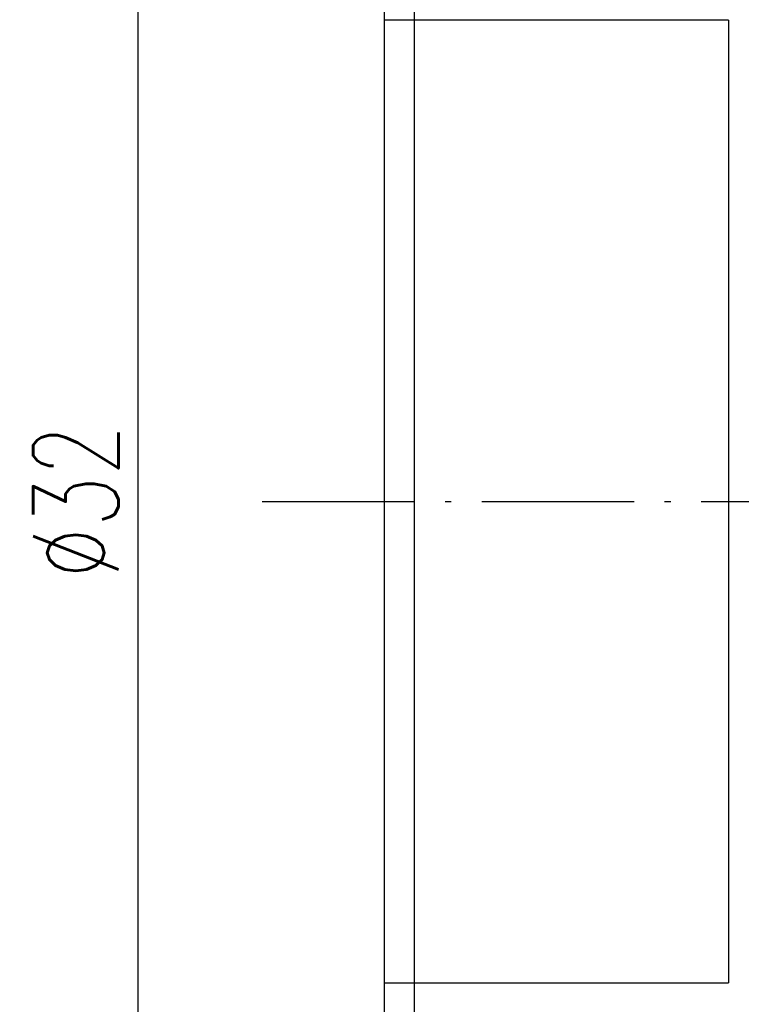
# Model space of a CAD drawing. Header units: millimetres. Extents: x 4 to 1153, y -526 to 762.
# Tile 3 of 57: x 62 to 74, y 39 to 55. Entities that reach past the tile are written whole.
import ezdxf
from ezdxf.lldxf.tags import DXFTag

# ---------------------------------------------------------------- set-up
doc = ezdxf.new("R2010")
doc.units = ezdxf.units.MM
doc.linetypes.add('CL-5', pattern=[7.1, 5, -1, 0.1, -1])
doc.layers.get('DEFPOINTS').update_dxf_attribs({"linetype": 'CONTINUOUS'})
for name, color, linetype in [('CL', 1, 'CL-5'), ('DIM', 4, 'CONTINUOUS'), ('HID', 2, 'DASHED'), ('OUT', 3, 'CONTINUOUS')]:
    doc.layers.add(name, color=color, linetype=linetype)
doc.styles.add('DIM-7', font='SIMPLEX.shx', dxfattribs={"width": 0.7, "bigfont": 'chineset.shx'})
tags = doc.linetypes.add('DASHED', pattern=[25.72, 12.86, -12.86]).pattern_tags.tags
tags[6:7] = [DXFTag(74, 4), DXFTag(75, 0), DXFTag(340, '0'), DXFTag(46, 0.0), DXFTag(50, 0.0), DXFTag(44, 0.0), DXFTag(45, 0.0)]
tags[4:5] = [DXFTag(74, 4), DXFTag(75, 0), DXFTag(340, '0'), DXFTag(46, 0.0), DXFTag(50, 0.0), DXFTag(44, 0.0), DXFTag(45, 0.0)]
doc.dimstyles.new('CNS', dxfattribs={"dimtxt": 3.5, "dimasz": 2.5, "dimexe": 1, "dimexo": 1.5, "dimgap": 0.09, "dimtad": 0, "dimdsep": 46, "dimtxsty": 'DIM-7', "dimcen": 0.09, "dimclrd": 1, "dimclre": 1, "dimclrt": 4, "dimadec": 0, "dimazin": 0, "dimtfac": 1, "dimtix": 1, "dimtmove": 2, "dimatfit": 3, "dimfxl": 1, "dimtvp": 0.971429, "dimtolj": 1, "dimarcsym": 0})

# ---------------------------------------------------------------- blocks, each defined once
blk = doc.blocks.new('*D16')
at = {"layer": 'DEFPOINTS', "color": 0, "transparency": 16777216}
for p in [(68.397, 62.762), (63.858, 30.762), (68.397, 30.762)]:
    blk.add_point(p, dxfattribs=at)
at = {"layer": 'DIM', "color": 7, "lineweight": -2, "transparency": 16777216}
for p, q in [((67.797, 62.762), (63.458, 62.762)), ((63.858, 61.762), (63.858, 31.762)), ((67.797, 30.762), (63.458, 30.762))]:
    blk.add_line(p, q, dxfattribs=at)
at = {"layer": 'DIM', "color": 7, "transparency": 16777216}
for points in [[(63.691, 61.762), (64.025, 61.762), (63.858, 62.762)], [(63.691, 31.762), (64.025, 31.762), (63.858, 30.762)]]:
    blk.add_solid(points, dxfattribs=at)
at = {"layer": 'DIM', "color": 7, "transparency": 16777216, "insert": (62.838, 46.762), "char_height": 1.4, "attachment_point": 5, "rotation": 90, "style": 'DIM-7'}
blk.add_mtext('\\A1;%%c32', dxfattribs=at)
blk = doc.blocks.new('*D19')
at = {"layer": 'DEFPOINTS', "color": 0, "transparency": 16777216}
for p in [(94.897, 39.462), (67.897, 31.262), (94.897, 24.276)]:
    blk.add_point(p, dxfattribs=at)
at = {"layer": 'DIM', "color": 7, "lineweight": -2, "transparency": 16777216}
for p, q in [((94.897, 38.862), (94.897, 23.876)), ((67.897, 30.662), (67.897, 23.876)), ((68.897, 24.276), (93.897, 24.276))]:
    blk.add_line(p, q, dxfattribs=at)
at = {"layer": 'DIM', "color": 7, "transparency": 16777216}
for points in [[(68.897, 24.442), (68.897, 24.109), (67.897, 24.276)], [(93.897, 24.442), (93.897, 24.109), (94.897, 24.276)]]:
    blk.add_solid(points, dxfattribs=at)
at = {"layer": 'DIM', "color": 7, "transparency": 16777216, "insert": (81.397, 25.296), "char_height": 1.4, "attachment_point": 5, "style": 'DIM-7'}
blk.add_mtext('\\A1;27', dxfattribs=at)

msp = doc.modelspace()

# ---------------------------------------------------------------- linework, layer by layer
at = {"layer": 'CL', "color": 7, "ltscale": 0.5}
msp.add_line((65.897, 46.762), (96.36, 46.762), dxfattribs=at)
at = {"layer": 'DIM', "color": 7}
msp.add_line((68.397, 30.762), (68.397, 62.762), dxfattribs=at)
at = {"layer": 'HID', "color": 7, "ltscale": 0.1}
for p, q in [((73.547, 54.662), (67.897, 54.662)), ((73.547, 54.662), (73.547, 38.862)), ((67.897, 38.862), (73.547, 38.862))]:
    msp.add_line(p, q, dxfattribs=at)
at = {"layer": 'OUT', "color": 7}
msp.add_line((67.897, 62.262), (67.897, 31.262), dxfattribs=at)

# ---------------------------------------------------------------- dimensions: what is measured, and where the dimension line sits
at = {"layer": 'DIM', "color": 7}
dim = msp.add_linear_dim(base=(63.858, 30.762), p1=(68.397, 62.762), p2=(68.397, 30.762), angle=90, text='%%c<>', dimstyle='CNS', override={"dimscale": 0.4, "dimgap": 0.8, "dimtad": 1, "dimclrd": 7, "dimclre": 7, "dimclrt": 7, "dimtmove": 1}, dxfattribs=at)
dim.commit()
dim.dimension.update_dxf_attribs({"geometry": '*D16', "text_midpoint": (62.838, 46.762)})
dim = msp.add_linear_dim(base=(94.897, 24.276), p1=(67.897, 31.262), p2=(94.897, 39.462), dimstyle='CNS', override={"dimscale": 0.4, "dimgap": 0.8, "dimtad": 1, "dimclrd": 7, "dimclre": 7, "dimclrt": 7, "dimtmove": 1}, dxfattribs=at)
dim.commit()
dim.dimension.update_dxf_attribs({"geometry": '*D19', "text_midpoint": (81.397, 25.296)})

doc.saveas('drawing.dxf')
